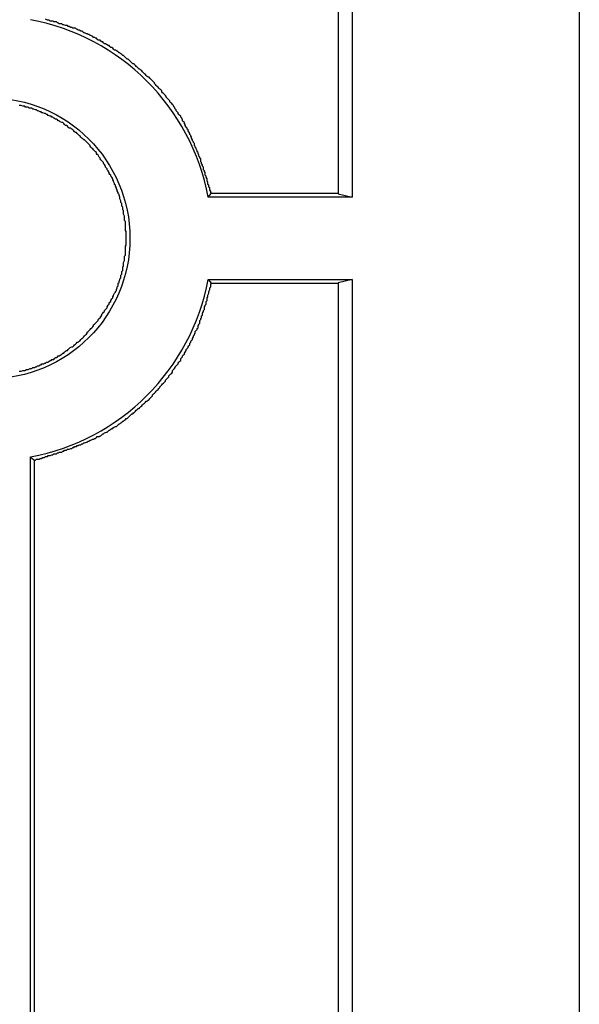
# Model space of a CAD drawing. Header units: millimetres. Extents: x 7187 to 8806, y -3756 to -2918.
# Tile 31 of 250: x 7604 to 7610, y -3601 to -3590. Entities that reach past the tile are written whole.
import ezdxf

# ---------------------------------------------------------------- set-up
doc = ezdxf.new("R2010")
doc.units = ezdxf.units.MM
doc.header["$LTSCALE"] = 3

msp = doc.modelspace()

# ---------------------------------------------------------------- linework, layer by layer
at = {"linetype": 'Continuous', "lineweight": 30}
for p, q in [((7610.097, -3513.365), (7610.097, -3754.365)), ((7607.595, -3552.317), (7607.595, -3592.413)), ((7607.439, -3552.356), (7607.439, -3592.374)), ((7607.439, -3592.374), (7607.595, -3592.413)), ((7607.595, -3592.413), (7606.007, -3592.413)), ((7606.007, -3593.317), (7607.595, -3593.317)), ((7607.595, -3593.317), (7607.439, -3593.356)), ((7607.439, -3593.356), (7607.439, -3633.374)), ((7607.595, -3593.317), (7607.595, -3633.413)), ((7604.049, -3631.455), (7604.049, -3595.275)), ((7604.092, -3631.419), (7604.092, -3595.311))]:
    msp.add_line(p, q, dxfattribs=at)
at = {"linetype": 'Continuous', "lineweight": 30, "flags": 128}
for points in [[(7606.007, -3592.413), (7606.011, -3592.408), (7606.041, -3592.372)], [(7606.007, -3593.317), (7606.011, -3593.322), (7606.041, -3593.358)], [(7604.049, -3595.275), (7604.054, -3595.279), (7604.092, -3595.311)]]:
    msp.add_lwpolyline(points, dxfattribs=at)
at = {"linetype": 'Continuous', "lineweight": 30}
for points in [[(7606.045, -3592.37, 0), (7606.035, -3592.36, 0), (7606.035, -3592.35, 0), (7606.025, -3592.33, 0), (7606.025, -3592.32, 0), (7606.025, -3592.31, 0), (7606.015, -3592.3, 0), (7606.015, -3592.28, 0), (7606.005, -3592.27, 0), (7606.005, -3592.26, 0), (7606.005, -3592.25, 0), (7605.995, -3592.23, 0), (7605.995, -3592.22, 0), (7605.995, -3592.21, 0), (7605.985, -3592.19, 0), (7605.985, -3592.18, 0), (7605.975, -3592.17, 0), (7605.975, -3592.16, 0), (7605.975, -3592.14, 0), (7605.965, -3592.13, 0), (7605.965, -3592.12, 0), (7605.955, -3592.11, 0), (7605.955, -3592.09, 0), (7605.955, -3592.08, 0), (7605.945, -3592.07, 0), (7605.945, -3592.06, 0), (7605.935, -3592.04, 0), (7605.935, -3592.03, 0), (7605.925, -3592.02, 0), (7605.925, -3592.01, 0), (7605.925, -3591.99, 0), (7605.915, -3591.98, 0), (7605.915, -3591.97, 0), (7605.905, -3591.96, 0), (7605.905, -3591.95, 0), (7605.895, -3591.93, 0), (7605.895, -3591.92, 0), (7605.885, -3591.91, 0), (7605.885, -3591.9, 0), (7605.875, -3591.88, 0), (7605.875, -3591.87, 0), (7605.865, -3591.86, 0), (7605.865, -3591.85, 0), (7605.855, -3591.84, 0), (7605.855, -3591.82, 0), (7605.845, -3591.81, 0), (7605.845, -3591.8, 0), (7605.835, -3591.79, 0), (7605.835, -3591.78, 0), (7605.825, -3591.76, 0), (7605.825, -3591.75, 0), (7605.815, -3591.74, 0), (7605.815, -3591.73, 0), (7605.805, -3591.72, 0), (7605.805, -3591.71, 0), (7605.795, -3591.69, 0), (7605.785, -3591.68, 0), (7605.785, -3591.67, 0), (7605.775, -3591.66, 0), (7605.775, -3591.65, 0), (7605.765, -3591.64, 0), (7605.755, -3591.62, 0), (7605.755, -3591.61, 0), (7605.745, -3591.6, 0), (7605.745, -3591.59, 0), (7605.735, -3591.58, 0), (7605.725, -3591.57, 0), (7605.725, -3591.56, 0), (7605.715, -3591.54, 0), (7605.705, -3591.53, 0), (7605.705, -3591.52, 0), (7605.695, -3591.51, 0), (7605.685, -3591.5, 0), (7605.675, -3591.49, 0), (7605.675, -3591.48, 0), (7605.665, -3591.47, 0), (7605.655, -3591.46, 0), (7605.655, -3591.45, 0), (7605.645, -3591.44, 0), (7605.635, -3591.42, 0), (7605.625, -3591.41, 0), (7605.625, -3591.4, 0), (7605.615, -3591.39, 0), (7605.605, -3591.38, 0), (7605.595, -3591.37, 0), (7605.585, -3591.36, 0), (7605.585, -3591.35, 0), (7605.575, -3591.34, 0), (7605.565, -3591.33, 0), (7605.555, -3591.32, 0), (7605.545, -3591.31, 0), (7605.545, -3591.3, 0), (7605.535, -3591.29, 0), (7605.525, -3591.28, 0), (7605.515, -3591.27, 0), (7605.505, -3591.26, 0), (7605.495, -3591.25, 0), (7605.495, -3591.24, 0), (7605.485, -3591.23, 0), (7605.475, -3591.22, 0), (7605.465, -3591.21, 0), (7605.455, -3591.2, 0), (7605.445, -3591.19, 0), (7605.435, -3591.18, 0), (7605.425, -3591.17, 0), (7605.415, -3591.16, 0), (7605.415, -3591.15, 0), (7605.405, -3591.14, 0), (7605.395, -3591.13, 0), (7605.385, -3591.12, 0), (7605.375, -3591.11, 0), (7605.365, -3591.1, 0), (7605.355, -3591.09, 0), (7605.345, -3591.09, 0), (7605.335, -3591.08, 0), (7605.325, -3591.07, 0), (7605.315, -3591.06, 0), (7605.305, -3591.05, 0), (7605.295, -3591.04, 0), (7605.285, -3591.03, 0), (7605.275, -3591.02, 0), (7605.265, -3591.01, 0), (7605.255, -3591, 0), (7605.245, -3591, 0), (7605.235, -3590.99, 0), (7605.225, -3590.98, 0), (7605.215, -3590.97, 0), (7605.205, -3590.96, 0), (7605.195, -3590.95, 0), (7605.185, -3590.94, 0), (7605.175, -3590.94, 0), (7605.165, -3590.93, 0), (7605.155, -3590.92, 0), (7605.145, -3590.91, 0), (7605.135, -3590.9, 0), (7605.125, -3590.89, 0), (7605.115, -3590.89, 0), (7605.105, -3590.88, 0), (7605.095, -3590.87, 0), (7605.085, -3590.86, 0), (7605.075, -3590.85, 0), (7605.065, -3590.85, 0), (7605.055, -3590.84, 0), (7605.045, -3590.83, 0), (7605.035, -3590.82, 0), (7605.025, -3590.82, 0), (7605.015, -3590.81, 0), (7604.995, -3590.8, 0), (7604.985, -3590.79, 0), (7604.975, -3590.79, 0), (7604.965, -3590.78, 0), (7604.955, -3590.77, 0), (7604.945, -3590.76, 0), (7604.935, -3590.76, 0), (7604.925, -3590.75, 0), (7604.915, -3590.74, 0), (7604.905, -3590.74, 0), (7604.885, -3590.73, 0), (7604.875, -3590.72, 0), (7604.865, -3590.72, 0), (7604.855, -3590.71, 0), (7604.845, -3590.7, 0), (7604.835, -3590.7, 0), (7604.825, -3590.69, 0), (7604.815, -3590.68, 0), (7604.795, -3590.68, 0), (7604.785, -3590.67, 0), (7604.775, -3590.66, 0), (7604.765, -3590.66, 0), (7604.755, -3590.65, 0), (7604.745, -3590.65, 0), (7604.735, -3590.64, 0), (7604.715, -3590.63, 0), (7604.705, -3590.63, 0), (7604.695, -3590.62, 0), (7604.685, -3590.62, 0), (7604.675, -3590.61, 0), (7604.665, -3590.61, 0), (7604.645, -3590.6, 0), (7604.635, -3590.6, 0), (7604.625, -3590.59, 0), (7604.615, -3590.58, 0), (7604.605, -3590.58, 0), (7604.585, -3590.57, 0), (7604.575, -3590.57, 0), (7604.565, -3590.56, 0), (7604.555, -3590.56, 0), (7604.545, -3590.55, 0), (7604.525, -3590.55, 0), (7604.515, -3590.55, 0), (7604.505, -3590.54, 0), (7604.495, -3590.54, 0), (7604.475, -3590.53, 0), (7604.465, -3590.53, 0), (7604.455, -3590.52, 0), (7604.445, -3590.52, 0), (7604.435, -3590.52, 0), (7604.415, -3590.51, 0), (7604.405, -3590.51, 0), (7604.395, -3590.5, 0), (7604.385, -3590.5, 0), (7604.365, -3590.5, 0), (7604.355, -3590.49, 0), (7604.345, -3590.49, 0), (7604.335, -3590.48, 0), (7604.315, -3590.48, 0), (7604.305, -3590.48, 0), (7604.295, -3590.47, 0), (7604.285, -3590.47, 0), (7604.265, -3590.47, 0), (7604.255, -3590.46, 0), (7604.245, -3590.46, 0), (7604.235, -3590.46, 0), (7604.215, -3590.45, 0)], [(7604.645, -3593.94, 0), (7604.655, -3593.93, 0), (7604.665, -3593.92, 0), (7604.675, -3593.91, 0), (7604.675, -3593.9, 0), (7604.685, -3593.89, 0), (7604.695, -3593.88, 0), (7604.705, -3593.87, 0), (7604.715, -3593.86, 0), (7604.725, -3593.85, 0), (7604.735, -3593.84, 0), (7604.745, -3593.83, 0), (7604.745, -3593.82, 0), (7604.755, -3593.81, 0), (7604.765, -3593.8, 0), (7604.775, -3593.79, 0), (7604.785, -3593.78, 0), (7604.795, -3593.77, 0), (7604.795, -3593.76, 0), (7604.805, -3593.75, 0), (7604.815, -3593.74, 0), (7604.825, -3593.73, 0), (7604.835, -3593.71, 0), (7604.835, -3593.7, 0), (7604.845, -3593.69, 0), (7604.855, -3593.68, 0), (7604.865, -3593.67, 0), (7604.865, -3593.66, 0), (7604.875, -3593.65, 0), (7604.885, -3593.64, 0), (7604.895, -3593.63, 0), (7604.895, -3593.62, 0), (7604.905, -3593.6, 0), (7604.915, -3593.59, 0), (7604.915, -3593.58, 0), (7604.925, -3593.57, 0), (7604.935, -3593.56, 0), (7604.935, -3593.55, 0), (7604.945, -3593.53, 0), (7604.955, -3593.52, 0), (7604.955, -3593.51, 0), (7604.965, -3593.5, 0), (7604.965, -3593.49, 0), (7604.975, -3593.47, 0), (7604.985, -3593.46, 0), (7604.985, -3593.45, 0), (7604.995, -3593.44, 0), (7604.995, -3593.43, 0), (7605.005, -3593.41, 0), (7605.005, -3593.4, 0), (7605.015, -3593.39, 0), (7605.015, -3593.38, 0), (7605.015, -3593.36, 0), (7605.025, -3593.35, 0), (7605.025, -3593.34, 0), (7605.035, -3593.32, 0), (7605.035, -3593.31, 0), (7605.045, -3593.3, 0), (7605.045, -3593.29, 0), (7605.045, -3593.27, 0), (7605.055, -3593.26, 0), (7605.055, -3593.25, 0), (7605.055, -3593.23, 0), (7605.065, -3593.22, 0), (7605.065, -3593.21, 0), (7605.065, -3593.19, 0), (7605.065, -3593.18, 0), (7605.075, -3593.17, 0), (7605.075, -3593.15, 0), (7605.075, -3593.14, 0), (7605.075, -3593.13, 0), (7605.085, -3593.11, 0), (7605.085, -3593.1, 0), (7605.085, -3593.09, 0), (7605.085, -3593.07, 0), (7605.085, -3593.06, 0), (7605.095, -3593.05, 0), (7605.095, -3593.03, 0), (7605.095, -3593.02, 0), (7605.095, -3593.01, 0), (7605.095, -3592.99, 0), (7605.095, -3592.98, 0), (7605.095, -3592.97, 0), (7605.095, -3592.95, 0), (7605.105, -3592.94, 0), (7605.105, -3592.92, 0), (7605.105, -3592.91, 0), (7605.105, -3592.9, 0), (7605.105, -3592.88, 0), (7605.105, -3592.87, 0), (7605.105, -3592.86, 0), (7605.105, -3592.84, 0), (7605.105, -3592.83, 0), (7605.105, -3592.82, 0), (7605.105, -3592.8, 0), (7605.105, -3592.79, 0), (7605.095, -3592.78, 0), (7605.095, -3592.76, 0), (7605.095, -3592.75, 0), (7605.095, -3592.74, 0), (7605.095, -3592.72, 0), (7605.095, -3592.71, 0), (7605.095, -3592.7, 0), (7605.095, -3592.68, 0), (7605.085, -3592.67, 0), (7605.085, -3592.66, 0), (7605.085, -3592.64, 0), (7605.085, -3592.63, 0), (7605.085, -3592.62, 0), (7605.075, -3592.6, 0), (7605.075, -3592.59, 0), (7605.075, -3592.58, 0), (7605.075, -3592.56, 0), (7605.065, -3592.55, 0), (7605.065, -3592.54, 0), (7605.065, -3592.52, 0), (7605.055, -3592.51, 0), (7605.055, -3592.5, 0), (7605.055, -3592.48, 0), (7605.045, -3592.47, 0), (7605.045, -3592.46, 0), (7605.045, -3592.45, 0), (7605.035, -3592.43, 0), (7605.035, -3592.42, 0), (7605.035, -3592.41, 0), (7605.025, -3592.39, 0), (7605.025, -3592.38, 0), (7605.015, -3592.37, 0), (7605.015, -3592.36, 0), (7605.005, -3592.34, 0), (7605.005, -3592.33, 0), (7604.995, -3592.32, 0), (7604.995, -3592.31, 0), (7604.985, -3592.29, 0), (7604.985, -3592.28, 0), (7604.975, -3592.27, 0), (7604.975, -3592.26, 0), (7604.965, -3592.24, 0), (7604.965, -3592.23, 0), (7604.955, -3592.22, 0), (7604.955, -3592.21, 0), (7604.945, -3592.19, 0), (7604.935, -3592.18, 0), (7604.935, -3592.17, 0), (7604.925, -3592.16, 0), (7604.915, -3592.15, 0), (7604.915, -3592.14, 0), (7604.905, -3592.12, 0), (7604.895, -3592.11, 0), (7604.895, -3592.1, 0), (7604.885, -3592.09, 0), (7604.875, -3592.08, 0), (7604.875, -3592.07, 0), (7604.865, -3592.05, 0), (7604.855, -3592.04, 0), (7604.855, -3592.03, 0), (7604.845, -3592.02, 0), (7604.835, -3592.01, 0), (7604.825, -3592, 0), (7604.815, -3591.99, 0), (7604.815, -3591.98, 0), (7604.805, -3591.97, 0), (7604.795, -3591.95, 0), (7604.785, -3591.94, 0), (7604.775, -3591.93, 0), (7604.775, -3591.92, 0), (7604.765, -3591.91, 0), (7604.755, -3591.9, 0), (7604.745, -3591.89, 0), (7604.735, -3591.88, 0), (7604.725, -3591.87, 0), (7604.715, -3591.86, 0), (7604.705, -3591.85, 0), (7604.705, -3591.84, 0), (7604.695, -3591.83, 0), (7604.685, -3591.82, 0), (7604.675, -3591.81, 0), (7604.665, -3591.8, 0), (7604.655, -3591.79, 0), (7604.645, -3591.78, 0), (7604.635, -3591.78, 0), (7604.625, -3591.77, 0), (7604.615, -3591.76, 0), (7604.605, -3591.75, 0), (7604.595, -3591.74, 0), (7604.585, -3591.73, 0), (7604.575, -3591.72, 0), (7604.565, -3591.71, 0), (7604.555, -3591.7, 0), (7604.545, -3591.7, 0), (7604.535, -3591.69, 0), (7604.525, -3591.68, 0), (7604.515, -3591.67, 0), (7604.505, -3591.66, 0), (7604.495, -3591.65, 0), (7604.475, -3591.65, 0), (7604.465, -3591.64, 0), (7604.455, -3591.63, 0), (7604.445, -3591.62, 0), (7604.435, -3591.62, 0), (7604.425, -3591.61, 0), (7604.415, -3591.6, 0), (7604.405, -3591.59, 0), (7604.395, -3591.59, 0), (7604.375, -3591.58, 0), (7604.365, -3591.57, 0), (7604.355, -3591.57, 0), (7604.345, -3591.56, 0), (7604.335, -3591.55, 0), (7604.325, -3591.55, 0), (7604.305, -3591.54, 0), (7604.295, -3591.53, 0), (7604.285, -3591.53, 0), (7604.275, -3591.52, 0), (7604.265, -3591.52, 0), (7604.245, -3591.51, 0), (7604.235, -3591.5, 0), (7604.225, -3591.5, 0), (7604.215, -3591.49, 0), (7604.205, -3591.49, 0), (7604.185, -3591.48, 0), (7604.175, -3591.48, 0), (7604.165, -3591.47, 0), (7604.155, -3591.47, 0), (7604.135, -3591.46, 0), (7604.125, -3591.46, 0), (7604.115, -3591.45, 0), (7604.105, -3591.45, 0), (7604.085, -3591.44, 0), (7604.075, -3591.44, 0), (7604.065, -3591.43, 0), (7604.055, -3591.43, 0), (7604.035, -3591.43, 0), (7604.025, -3591.42, 0), (7604.015, -3591.42, 0), (7603.995, -3591.42, 0), (7603.985, -3591.41, 0), (7603.975, -3591.41, 0), (7603.965, -3591.41, 0), (7603.945, -3591.4, 0), (7603.935, -3591.4, 0), (7603.925, -3591.4, 0)], [(7607.435, -3592.37, 0), (7607.425, -3592.37, 0), (7607.415, -3592.37, 0), (7607.405, -3592.37, 0), (7607.395, -3592.37, 0), (7607.385, -3592.37, 0), (7607.375, -3592.37, 0), (7607.365, -3592.37, 0), (7607.355, -3592.37, 0), (7607.345, -3592.37, 0), (7607.325, -3592.37, 0), (7607.315, -3592.37, 0), (7607.305, -3592.37, 0), (7607.295, -3592.37, 0), (7607.285, -3592.37, 0), (7607.275, -3592.37, 0), (7607.265, -3592.37, 0), (7607.255, -3592.37, 0), (7607.245, -3592.37, 0), (7607.235, -3592.37, 0), (7607.225, -3592.37, 0), (7607.205, -3592.37, 0), (7607.195, -3592.37, 0), (7607.185, -3592.37, 0), (7607.175, -3592.37, 0), (7607.165, -3592.37, 0), (7607.155, -3592.37, 0), (7607.145, -3592.37, 0), (7607.135, -3592.37, 0), (7607.125, -3592.37, 0), (7607.115, -3592.37, 0), (7607.105, -3592.37, 0), (7607.085, -3592.37, 0), (7607.075, -3592.37, 0), (7607.065, -3592.37, 0), (7607.055, -3592.37, 0), (7607.045, -3592.37, 0), (7607.035, -3592.37, 0), (7607.025, -3592.37, 0), (7607.015, -3592.37, 0), (7607.005, -3592.37, 0), (7606.995, -3592.37, 0), (7606.985, -3592.37, 0), (7606.965, -3592.37, 0), (7606.955, -3592.37, 0), (7606.945, -3592.37, 0), (7606.935, -3592.37, 0), (7606.925, -3592.37, 0), (7606.915, -3592.37, 0), (7606.905, -3592.37, 0), (7606.895, -3592.37, 0), (7606.885, -3592.37, 0), (7606.875, -3592.37, 0), (7606.865, -3592.37, 0), (7606.845, -3592.37, 0), (7606.835, -3592.37, 0), (7606.825, -3592.37, 0), (7606.815, -3592.37, 0), (7606.805, -3592.37, 0), (7606.795, -3592.37, 0), (7606.785, -3592.37, 0), (7606.775, -3592.37, 0), (7606.765, -3592.37, 0), (7606.755, -3592.37, 0), (7606.745, -3592.37, 0), (7606.725, -3592.37, 0), (7606.715, -3592.37, 0), (7606.705, -3592.37, 0), (7606.695, -3592.37, 0), (7606.685, -3592.37, 0), (7606.675, -3592.37, 0), (7606.665, -3592.37, 0), (7606.655, -3592.37, 0), (7606.645, -3592.37, 0), (7606.635, -3592.37, 0), (7606.625, -3592.37, 0), (7606.605, -3592.37, 0), (7606.595, -3592.37, 0), (7606.585, -3592.37, 0), (7606.575, -3592.37, 0), (7606.565, -3592.37, 0), (7606.555, -3592.37, 0), (7606.545, -3592.37, 0), (7606.535, -3592.37, 0), (7606.525, -3592.37, 0), (7606.515, -3592.37, 0), (7606.495, -3592.37, 0), (7606.485, -3592.37, 0), (7606.475, -3592.37, 0), (7606.465, -3592.37, 0), (7606.455, -3592.37, 0), (7606.445, -3592.37, 0), (7606.435, -3592.37, 0), (7606.425, -3592.37, 0), (7606.415, -3592.37, 0), (7606.405, -3592.37, 0), (7606.395, -3592.37, 0), (7606.375, -3592.37, 0), (7606.365, -3592.37, 0), (7606.355, -3592.37, 0), (7606.345, -3592.37, 0), (7606.335, -3592.37, 0), (7606.325, -3592.37, 0), (7606.315, -3592.37, 0), (7606.305, -3592.37, 0), (7606.295, -3592.37, 0), (7606.285, -3592.37, 0), (7606.275, -3592.37, 0), (7606.255, -3592.37, 0), (7606.245, -3592.37, 0), (7606.235, -3592.37, 0), (7606.225, -3592.37, 0), (7606.215, -3592.37, 0), (7606.205, -3592.37, 0), (7606.195, -3592.37, 0), (7606.185, -3592.37, 0), (7606.175, -3592.37, 0), (7606.165, -3592.37, 0), (7606.155, -3592.37, 0), (7606.135, -3592.37, 0), (7606.125, -3592.37, 0), (7606.115, -3592.37, 0), (7606.105, -3592.37, 0), (7606.095, -3592.37, 0), (7606.085, -3592.37, 0), (7606.075, -3592.37, 0), (7606.065, -3592.37, 0), (7606.055, -3592.37, 0), (7606.045, -3592.37, 0)], [(7604.095, -3595.31, 0), (7604.105, -3595.31, 0), (7604.115, -3595.3, 0), (7604.125, -3595.3, 0), (7604.145, -3595.3, 0), (7604.155, -3595.29, 0), (7604.165, -3595.29, 0), (7604.185, -3595.28, 0), (7604.195, -3595.28, 0), (7604.205, -3595.28, 0), (7604.215, -3595.27, 0), (7604.235, -3595.27, 0), (7604.245, -3595.26, 0), (7604.255, -3595.26, 0), (7604.265, -3595.26, 0), (7604.285, -3595.25, 0), (7604.295, -3595.25, 0), (7604.305, -3595.24, 0), (7604.315, -3595.24, 0), (7604.335, -3595.24, 0), (7604.345, -3595.23, 0), (7604.355, -3595.23, 0), (7604.365, -3595.22, 0), (7604.385, -3595.22, 0), (7604.395, -3595.22, 0), (7604.405, -3595.21, 0), (7604.415, -3595.21, 0), (7604.425, -3595.2, 0), (7604.445, -3595.2, 0), (7604.455, -3595.19, 0), (7604.465, -3595.19, 0), (7604.475, -3595.19, 0), (7604.495, -3595.18, 0), (7604.505, -3595.18, 0), (7604.515, -3595.17, 0), (7604.525, -3595.17, 0), (7604.535, -3595.16, 0), (7604.555, -3595.16, 0), (7604.565, -3595.15, 0), (7604.575, -3595.15, 0), (7604.585, -3595.14, 0), (7604.605, -3595.14, 0), (7604.615, -3595.13, 0), (7604.625, -3595.13, 0), (7604.635, -3595.12, 0), (7604.645, -3595.12, 0), (7604.665, -3595.11, 0), (7604.675, -3595.11, 0), (7604.685, -3595.1, 0), (7604.695, -3595.1, 0), (7604.705, -3595.09, 0), (7604.715, -3595.09, 0), (7604.735, -3595.08, 0), (7604.745, -3595.08, 0), (7604.755, -3595.07, 0), (7604.765, -3595.07, 0), (7604.775, -3595.06, 0), (7604.785, -3595.05, 0), (7604.805, -3595.05, 0), (7604.815, -3595.04, 0), (7604.825, -3595.04, 0), (7604.835, -3595.03, 0), (7604.845, -3595.02, 0), (7604.855, -3595.02, 0), (7604.865, -3595.01, 0), (7604.885, -3595, 0), (7604.895, -3595, 0), (7604.905, -3594.99, 0), (7604.915, -3594.98, 0), (7604.925, -3594.98, 0), (7604.935, -3594.97, 0), (7604.945, -3594.96, 0), (7604.955, -3594.96, 0), (7604.965, -3594.95, 0), (7604.985, -3594.94, 0), (7604.995, -3594.94, 0), (7605.005, -3594.93, 0), (7605.015, -3594.92, 0), (7605.025, -3594.91, 0), (7605.035, -3594.91, 0), (7605.045, -3594.9, 0), (7605.055, -3594.89, 0), (7605.065, -3594.88, 0), (7605.075, -3594.88, 0), (7605.085, -3594.87, 0), (7605.095, -3594.86, 0), (7605.105, -3594.85, 0), (7605.115, -3594.85, 0), (7605.125, -3594.84, 0), (7605.135, -3594.83, 0), (7605.145, -3594.82, 0), (7605.155, -3594.81, 0), (7605.165, -3594.8, 0), (7605.175, -3594.8, 0), (7605.185, -3594.79, 0), (7605.195, -3594.78, 0), (7605.205, -3594.77, 0), (7605.215, -3594.76, 0), (7605.225, -3594.75, 0), (7605.235, -3594.74, 0), (7605.245, -3594.74, 0), (7605.255, -3594.73, 0), (7605.265, -3594.72, 0), (7605.275, -3594.71, 0), (7605.285, -3594.7, 0), (7605.295, -3594.69, 0), (7605.305, -3594.68, 0), (7605.315, -3594.67, 0), (7605.325, -3594.66, 0), (7605.335, -3594.66, 0), (7605.345, -3594.65, 0), (7605.355, -3594.64, 0), (7605.365, -3594.63, 0), (7605.375, -3594.62, 0), (7605.385, -3594.61, 0), (7605.395, -3594.6, 0), (7605.395, -3594.59, 0), (7605.405, -3594.58, 0), (7605.415, -3594.57, 0), (7605.425, -3594.56, 0), (7605.435, -3594.55, 0), (7605.445, -3594.54, 0), (7605.455, -3594.53, 0), (7605.465, -3594.52, 0), (7605.475, -3594.51, 0), (7605.475, -3594.5, 0), (7605.485, -3594.49, 0), (7605.495, -3594.48, 0), (7605.505, -3594.47, 0), (7605.515, -3594.46, 0), (7605.525, -3594.45, 0), (7605.535, -3594.44, 0), (7605.535, -3594.43, 0), (7605.545, -3594.42, 0), (7605.555, -3594.41, 0), (7605.565, -3594.4, 0), (7605.575, -3594.39, 0), (7605.575, -3594.38, 0), (7605.585, -3594.37, 0), (7605.595, -3594.36, 0), (7605.605, -3594.35, 0), (7605.615, -3594.34, 0), (7605.615, -3594.32, 0), (7605.625, -3594.31, 0), (7605.635, -3594.3, 0), (7605.645, -3594.29, 0), (7605.645, -3594.28, 0), (7605.655, -3594.27, 0), (7605.665, -3594.26, 0), (7605.675, -3594.25, 0), (7605.675, -3594.24, 0), (7605.685, -3594.23, 0), (7605.695, -3594.22, 0), (7605.705, -3594.21, 0), (7605.705, -3594.19, 0), (7605.715, -3594.18, 0), (7605.725, -3594.17, 0), (7605.725, -3594.16, 0), (7605.735, -3594.15, 0), (7605.745, -3594.14, 0), (7605.745, -3594.13, 0), (7605.755, -3594.12, 0), (7605.765, -3594.1, 0), (7605.765, -3594.09, 0), (7605.775, -3594.08, 0), (7605.785, -3594.07, 0), (7605.785, -3594.06, 0), (7605.795, -3594.05, 0), (7605.805, -3594.04, 0), (7605.805, -3594.02, 0), (7605.815, -3594.01, 0), (7605.815, -3594, 0), (7605.825, -3593.99, 0), (7605.835, -3593.98, 0), (7605.835, -3593.97, 0), (7605.845, -3593.95, 0), (7605.845, -3593.94, 0), (7605.855, -3593.93, 0), (7605.855, -3593.92, 0), (7605.865, -3593.91, 0), (7605.865, -3593.89, 0), (7605.875, -3593.88, 0), (7605.885, -3593.87, 0), (7605.885, -3593.86, 0), (7605.895, -3593.85, 0), (7605.895, -3593.83, 0), (7605.905, -3593.82, 0), (7605.905, -3593.81, 0), (7605.915, -3593.8, 0), (7605.915, -3593.79, 0), (7605.915, -3593.77, 0), (7605.925, -3593.76, 0), (7605.925, -3593.75, 0), (7605.935, -3593.74, 0), (7605.935, -3593.72, 0), (7605.945, -3593.71, 0), (7605.945, -3593.7, 0), (7605.945, -3593.69, 0), (7605.955, -3593.67, 0), (7605.955, -3593.66, 0), (7605.965, -3593.65, 0), (7605.965, -3593.64, 0), (7605.965, -3593.62, 0), (7605.975, -3593.61, 0), (7605.975, -3593.6, 0), (7605.985, -3593.59, 0), (7605.985, -3593.57, 0), (7605.985, -3593.56, 0), (7605.995, -3593.55, 0), (7605.995, -3593.54, 0), (7605.995, -3593.52, 0), (7606.005, -3593.51, 0), (7606.005, -3593.5, 0), (7606.005, -3593.49, 0), (7606.015, -3593.47, 0), (7606.015, -3593.46, 0), (7606.015, -3593.45, 0), (7606.025, -3593.43, 0), (7606.025, -3593.42, 0), (7606.025, -3593.41, 0), (7606.035, -3593.4, 0), (7606.035, -3593.38, 0), (7606.035, -3593.37, 0), (7606.045, -3593.36, 0)], [(7606.045, -3593.36, 0), (7606.055, -3593.36, 0), (7606.065, -3593.36, 0), (7606.075, -3593.36, 0), (7606.085, -3593.36, 0), (7606.095, -3593.36, 0), (7606.105, -3593.36, 0), (7606.115, -3593.36, 0), (7606.125, -3593.36, 0), (7606.135, -3593.36, 0), (7606.155, -3593.36, 0), (7606.165, -3593.36, 0), (7606.175, -3593.36, 0), (7606.185, -3593.36, 0), (7606.195, -3593.36, 0), (7606.205, -3593.36, 0), (7606.215, -3593.36, 0), (7606.225, -3593.36, 0), (7606.235, -3593.36, 0), (7606.245, -3593.36, 0), (7606.255, -3593.36, 0), (7606.275, -3593.36, 0), (7606.285, -3593.36, 0), (7606.295, -3593.36, 0), (7606.305, -3593.36, 0), (7606.315, -3593.36, 0), (7606.325, -3593.36, 0), (7606.335, -3593.36, 0), (7606.345, -3593.36, 0), (7606.355, -3593.36, 0), (7606.365, -3593.36, 0), (7606.375, -3593.36, 0), (7606.395, -3593.36, 0), (7606.405, -3593.36, 0), (7606.415, -3593.36, 0), (7606.425, -3593.36, 0), (7606.435, -3593.36, 0), (7606.445, -3593.36, 0), (7606.455, -3593.36, 0), (7606.465, -3593.36, 0), (7606.475, -3593.36, 0), (7606.485, -3593.36, 0), (7606.495, -3593.36, 0), (7606.515, -3593.36, 0), (7606.525, -3593.36, 0), (7606.535, -3593.36, 0), (7606.545, -3593.36, 0), (7606.555, -3593.36, 0), (7606.565, -3593.36, 0), (7606.575, -3593.36, 0), (7606.585, -3593.36, 0), (7606.595, -3593.36, 0), (7606.605, -3593.36, 0), (7606.625, -3593.36, 0), (7606.635, -3593.36, 0), (7606.645, -3593.36, 0), (7606.655, -3593.36, 0), (7606.665, -3593.36, 0), (7606.675, -3593.36, 0), (7606.685, -3593.36, 0), (7606.695, -3593.36, 0), (7606.705, -3593.36, 0), (7606.715, -3593.36, 0), (7606.725, -3593.36, 0), (7606.745, -3593.36, 0), (7606.755, -3593.36, 0), (7606.765, -3593.36, 0), (7606.775, -3593.36, 0), (7606.785, -3593.36, 0), (7606.795, -3593.36, 0), (7606.805, -3593.36, 0), (7606.815, -3593.36, 0), (7606.825, -3593.36, 0), (7606.835, -3593.36, 0), (7606.845, -3593.36, 0), (7606.865, -3593.36, 0), (7606.875, -3593.36, 0), (7606.885, -3593.36, 0), (7606.895, -3593.36, 0), (7606.905, -3593.36, 0), (7606.915, -3593.36, 0), (7606.925, -3593.36, 0), (7606.935, -3593.36, 0), (7606.945, -3593.36, 0), (7606.955, -3593.36, 0), (7606.965, -3593.36, 0), (7606.985, -3593.36, 0), (7606.995, -3593.36, 0), (7607.005, -3593.36, 0), (7607.015, -3593.36, 0), (7607.025, -3593.36, 0), (7607.035, -3593.36, 0), (7607.045, -3593.36, 0), (7607.055, -3593.36, 0), (7607.065, -3593.36, 0), (7607.075, -3593.36, 0), (7607.085, -3593.36, 0), (7607.105, -3593.36, 0), (7607.115, -3593.36, 0), (7607.125, -3593.36, 0), (7607.135, -3593.36, 0), (7607.145, -3593.36, 0), (7607.155, -3593.36, 0), (7607.165, -3593.36, 0), (7607.175, -3593.36, 0), (7607.185, -3593.36, 0), (7607.195, -3593.36, 0), (7607.205, -3593.36, 0), (7607.225, -3593.36, 0), (7607.235, -3593.36, 0), (7607.245, -3593.36, 0), (7607.255, -3593.36, 0), (7607.265, -3593.36, 0), (7607.275, -3593.36, 0), (7607.285, -3593.36, 0), (7607.295, -3593.36, 0), (7607.305, -3593.36, 0), (7607.315, -3593.36, 0), (7607.325, -3593.36, 0), (7607.345, -3593.36, 0), (7607.355, -3593.36, 0), (7607.365, -3593.36, 0), (7607.375, -3593.36, 0), (7607.385, -3593.36, 0), (7607.395, -3593.36, 0), (7607.405, -3593.36, 0), (7607.415, -3593.36, 0), (7607.425, -3593.36, 0), (7607.435, -3593.36, 0)], [(7603.925, -3594.33, 0), (7603.935, -3594.33, 0), (7603.945, -3594.33, 0), (7603.965, -3594.32, 0), (7603.975, -3594.32, 0), (7603.985, -3594.32, 0), (7604.005, -3594.31, 0), (7604.015, -3594.31, 0), (7604.025, -3594.31, 0), (7604.045, -3594.3, 0), (7604.055, -3594.3, 0), (7604.065, -3594.3, 0), (7604.075, -3594.29, 0), (7604.095, -3594.29, 0), (7604.105, -3594.28, 0), (7604.115, -3594.28, 0), (7604.125, -3594.27, 0), (7604.145, -3594.27, 0), (7604.155, -3594.26, 0), (7604.165, -3594.26, 0), (7604.175, -3594.25, 0), (7604.195, -3594.25, 0), (7604.205, -3594.24, 0), (7604.215, -3594.24, 0), (7604.225, -3594.23, 0), (7604.245, -3594.23, 0), (7604.255, -3594.22, 0), (7604.265, -3594.21, 0), (7604.275, -3594.21, 0), (7604.285, -3594.2, 0), (7604.305, -3594.2, 0), (7604.315, -3594.19, 0), (7604.325, -3594.18, 0), (7604.335, -3594.18, 0), (7604.345, -3594.17, 0), (7604.355, -3594.16, 0), (7604.365, -3594.16, 0), (7604.385, -3594.15, 0), (7604.395, -3594.14, 0), (7604.405, -3594.13, 0), (7604.415, -3594.13, 0), (7604.425, -3594.12, 0), (7604.435, -3594.11, 0), (7604.445, -3594.1, 0), (7604.455, -3594.1, 0), (7604.465, -3594.09, 0), (7604.475, -3594.08, 0), (7604.485, -3594.07, 0), (7604.505, -3594.06, 0), (7604.515, -3594.06, 0), (7604.525, -3594.05, 0), (7604.535, -3594.04, 0), (7604.545, -3594.03, 0), (7604.555, -3594.02, 0), (7604.565, -3594.01, 0), (7604.575, -3594.01, 0), (7604.585, -3594, 0), (7604.595, -3593.99, 0), (7604.605, -3593.98, 0), (7604.615, -3593.97, 0), (7604.625, -3593.96, 0), (7604.635, -3593.95, 0), (7604.645, -3593.94, 0)]]:
    msp.add_polyline3d(points, dxfattribs=at)
msp.add_circle((7603.597, -3592.865), 1.548, dxfattribs=at)
for start, end in [(10.6227, 79.3773), (280.6227, 349.3773)]:
    msp.add_arc((7603.597, -3592.865), 2.452, start, end, dxfattribs=at)

doc.saveas('drawing.dxf')
